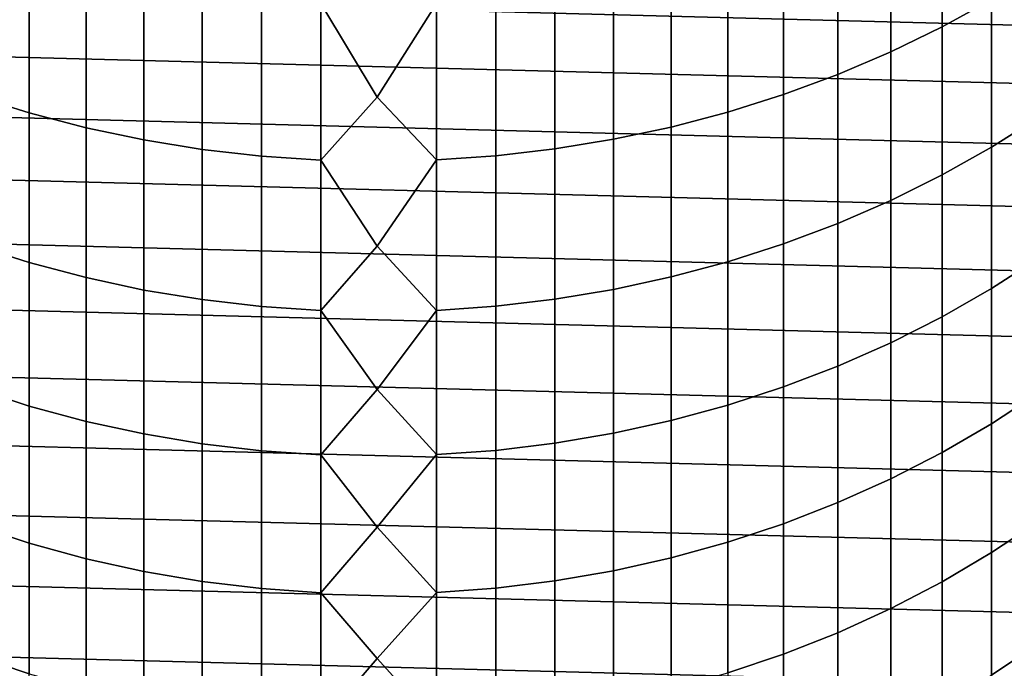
# Model space of a CAD drawing. Header units: metres. Extents: x -28 to 70, y -218 to 27.
# Tile 38 of 246: x -4 to 7, y -198 to -191. Entities that reach past the tile are written whole.
import ezdxf

# ---------------------------------------------------------------- set-up
doc = ezdxf.new("R2010")
doc.units = ezdxf.units.M
doc.layers.add('solid_10_261_002_XXX', color=7, linetype='CONTINUOUS')

msp = doc.modelspace()

# ---------------------------------------------------------------- linework, layer by layer
at = {"layer": 'solid_10_261_002_XXX'}
for points in [[(6.362891, -189.085022, 416.924072), (6.362891, -190.819702, 414.466553), (6.920588, -190.512009, 414.255615), (6.920588, -188.783203, 416.704773)], [(5.785134, -189.361038, 417.124603), (5.785134, -191.101105, 414.659485), (6.362891, -190.819702, 414.466553), (6.362891, -189.085022, 416.924072)], [(5.189138, -189.610397, 417.305756), (5.189138, -191.355316, 414.833771), (5.785134, -191.101105, 414.659485), (5.785134, -189.361038, 417.124603)], [(12.539787, -190.939407, 220.899994), (-12.045615, -190.295349, 220.899994), (-11.518719, -189.678452, 220.899994), (12.045615, -190.295349, 220.899994)], [(4.576783, -189.832291, 417.46698), (4.576783, -191.581528, 414.988892), (5.189138, -191.355316, 414.833771), (5.189138, -189.610397, 417.305756)], [(-4.543321, -189.843475, 417.475098), (-4.543321, -191.592926, 414.996704), (-3.915814, -191.788864, 415.131042), (-3.915814, -190.035675, 417.614746)], [(0.670042, -190.554245, 417.991516), (0, -189.863571, 418.963318), (-0.633895, -190.555847, 417.992676), (0, -191.608994, 416.547455)], [(3.949999, -190.026031, 417.607758), (3.949999, -191.779037, 415.124298), (4.576783, -191.581528, 414.988892), (4.576783, -189.832291, 417.46698)], [(3.310761, -190.19101, 417.7276), (3.310761, -191.947235, 415.239594), (3.949999, -191.779037, 415.124298), (3.949999, -190.026031, 417.607758)], [(-3.915814, -190.035675, 417.614746), (-3.915814, -191.788864, 415.131042), (-3.275962, -191.95546, 415.245239), (-3.275962, -190.199081, 417.733459)], [(-3.275962, -190.199081, 417.733459), (-3.275962, -191.95546, 415.245239), (-2.625782, -192.092163, 415.338989), (-2.625782, -190.333176, 417.830902)], [(2.661086, -190.326706, 417.826202), (2.661086, -192.085556, 415.334442), (3.310761, -191.947235, 415.239594), (3.310761, -190.19101, 417.7276)], [(6.920588, -190.512009, 414.255615), (6.920588, -192.173279, 411.760132), (7.456467, -191.834137, 411.540985), (7.456467, -190.178986, 414.027283)], [(12.999373, -191.608063, 220.899994), (-12.539787, -190.939407, 220.899994), (-12.045615, -190.295349, 220.899994), (12.539787, -190.939407, 220.899994)], [(-2.625782, -190.333176, 417.830902), (-2.625782, -192.092163, 415.338989), (-1.967323, -192.198563, 415.411926), (-1.967323, -190.437546, 417.906708)], [(2.003021, -190.432678, 417.903198), (2.003021, -192.193604, 415.408508), (2.661086, -192.085556, 415.334442), (2.661086, -190.326706, 417.826202)], [(-1.967323, -190.437546, 417.906708), (-1.967323, -192.198563, 415.411926), (-1.302662, -192.274307, 415.463837), (-1.302662, -190.511841, 417.960693)], [(1.338642, -190.508606, 417.958344), (1.338642, -192.271011, 415.461578), (2.003021, -192.193604, 415.408508), (2.003021, -190.432678, 417.903198)], [(-1.302662, -190.511841, 417.960693), (-1.302662, -192.274307, 415.463837), (-0.633895, -192.319168, 415.494598), (-0.633895, -190.555847, 417.992676)], [(-0.633895, -190.555847, 417.992676), (-0.633895, -192.319168, 415.494598), (0, -191.608994, 416.547455)], [(0.670042, -190.554245, 417.991516), (0, -191.608994, 416.547455), (0.670042, -192.317535, 415.4935)], [(0.670042, -190.554245, 417.991516), (0.670042, -192.317535, 415.4935), (1.338642, -192.271011, 415.461578), (1.338642, -190.508606, 417.958344)], [(6.362891, -190.819702, 414.466553), (6.362891, -192.486618, 411.962616), (6.920588, -192.173279, 411.760132), (6.920588, -190.512009, 414.255615)], [(5.785134, -191.101105, 414.659485), (5.785134, -192.773178, 412.147797), (6.362891, -192.486618, 411.962616), (6.362891, -190.819702, 414.466553)], [(13.423374, -192.299973, 220.899994), (-12.999373, -191.608063, 220.899994), (-12.539787, -190.939407, 220.899994), (12.999373, -191.608063, 220.899994)], [(5.189138, -191.355316, 414.833771), (5.189138, -193.032059, 412.315063), (5.785134, -192.773178, 412.147797), (5.785134, -191.101105, 414.659485)], [(4.576783, -191.581528, 414.988892), (4.576783, -193.262421, 412.463928), (5.189138, -193.032059, 412.315063), (5.189138, -191.355316, 414.833771)], [(13.810521, -193.013046, 220.899994), (-13.423374, -192.299973, 220.899994), (-12.999373, -191.608063, 220.899994), (13.423374, -192.299973, 220.899994)], [(-4.543321, -191.592926, 414.996704), (-4.543321, -193.274033, 412.471405), (-3.915814, -193.473572, 412.600342), (-3.915814, -191.788864, 415.131042)], [(0.670042, -192.317535, 415.4935), (0, -191.608994, 416.547455), (-0.633895, -192.319168, 415.494598), (0, -193.28949, 414.085968)], [(3.949999, -191.779037, 415.124298), (3.949999, -193.463562, 412.593903), (4.576783, -193.262421, 412.463928), (4.576783, -191.581528, 414.988892)], [(-3.915814, -191.788864, 415.131042), (-3.915814, -193.473572, 412.600342), (-3.275962, -193.643219, 412.709991), (-3.275962, -191.95546, 415.245239)], [(3.310761, -191.947235, 415.239594), (3.310761, -193.634842, 412.704559), (3.949999, -193.463562, 412.593903), (3.949999, -191.779037, 415.124298)], [(6.920588, -192.173279, 411.760132), (6.920588, -193.765762, 409.220215), (7.456467, -193.420761, 409.010406), (7.456467, -191.834137, 411.540985)], [(-3.275962, -191.95546, 415.245239), (-3.275962, -193.643219, 412.709991), (-2.625782, -193.78244, 412.799927), (-2.625782, -192.092163, 415.338989)], [(2.661086, -192.085556, 415.334442), (2.661086, -193.775711, 412.795593), (3.310761, -193.634842, 412.704559), (3.310761, -191.947235, 415.239594)], [(-2.625782, -192.092163, 415.338989), (-2.625782, -193.78244, 412.799927), (-1.967323, -193.890778, 412.869934), (-1.967323, -192.198563, 415.411926)], [(2.003021, -192.193604, 415.408508), (2.003021, -193.885727, 412.866699), (2.661086, -193.775711, 412.795593), (2.661086, -192.085556, 415.334442)], [(-1.967323, -192.198563, 415.411926), (-1.967323, -193.890778, 412.869934), (-1.302662, -193.967926, 412.9198), (-1.302662, -192.274307, 415.463837)], [(1.338642, -192.271011, 415.461578), (1.338642, -193.964554, 412.917633), (2.003021, -193.885727, 412.866699), (2.003021, -192.193604, 415.408508)], [(6.362891, -192.486618, 411.962616), (6.362891, -194.084518, 409.414062), (6.920588, -193.765762, 409.220215), (6.920588, -192.173279, 411.760132)], [(14.159966, -193.745605, 220.899994), (-13.810521, -193.013046, 220.899994), (-13.423374, -192.299973, 220.899994), (13.810521, -193.013046, 220.899994)], [(-1.302662, -192.274307, 415.463837), (-1.302662, -193.967926, 412.9198), (-0.633895, -194.013596, 412.94931), (-0.633895, -192.319168, 415.494598)], [(-0.633895, -192.319168, 415.494598), (-0.633895, -194.013596, 412.94931), (0, -193.28949, 414.085968)], [(0.670042, -192.317535, 415.4935), (0, -193.28949, 414.085968), (0.670042, -194.011948, 412.948242)], [(0.670042, -192.317535, 415.4935), (0.670042, -194.011948, 412.948242), (1.338642, -193.964554, 412.917633), (1.338642, -192.271011, 415.461578)], [(5.785134, -192.773178, 412.147797), (5.785134, -194.376022, 409.591339), (6.362891, -194.084518, 409.414062), (6.362891, -192.486618, 411.962616)], [(5.189138, -193.032059, 412.315063), (5.189138, -194.639374, 409.751465), (5.785134, -194.376022, 409.591339), (5.785134, -192.773178, 412.147797)], [(14.470504, -194.495331, 220.899994), (-14.159966, -193.745605, 220.899994), (-13.810521, -193.013046, 220.899994), (14.159966, -193.745605, 220.899994)], [(4.576783, -193.262421, 412.463928), (4.576783, -194.873718, 409.893982), (5.189138, -194.639374, 409.751465), (5.189138, -193.032059, 412.315063)], [(-4.543321, -193.274033, 412.471405), (-4.543321, -194.885529, 409.901154), (-3.915814, -195.088516, 410.024597), (-3.915814, -193.473572, 412.600342)], [(0.670042, -194.011948, 412.948242), (0, -193.28949, 414.085968), (-0.633895, -194.013596, 412.94931), (0, -194.90387, 411.580627)], [(3.949999, -193.463562, 412.593903), (3.949999, -195.078339, 410.018433), (4.576783, -194.873718, 409.893982), (4.576783, -193.262421, 412.463928)], [(3.310761, -193.634842, 412.704559), (3.310761, -195.252579, 410.124359), (3.949999, -195.078339, 410.018433), (3.949999, -193.463562, 412.593903)], [(6.920588, -193.765762, 409.220215), (6.920588, -195.288269, 406.637756), (7.456467, -194.937668, 406.437439), (7.456467, -193.420761, 409.010406)], [(-3.915814, -193.473572, 412.600342), (-3.915814, -195.088516, 410.024597), (-3.275962, -195.261093, 410.129547), (-3.275962, -193.643219, 412.709991)], [(-3.275962, -193.643219, 412.709991), (-3.275962, -195.261093, 410.129547), (-2.625782, -195.402725, 410.215668), (-2.625782, -193.78244, 412.799927)], [(2.661086, -193.775711, 412.795593), (2.661086, -195.395874, 410.211517), (3.310761, -195.252579, 410.124359), (3.310761, -193.634842, 412.704559)], [(14.741282, -195.26001, 220.899994), (-14.470504, -194.495331, 220.899994), (-14.159966, -193.745605, 220.899994), (14.470504, -194.495331, 220.899994)], [(-2.625782, -193.78244, 412.799927), (-2.625782, -195.402725, 410.215668), (-1.967323, -195.512939, 410.282715), (-1.967323, -193.890778, 412.869934)], [(2.003021, -193.885727, 412.866699), (2.003021, -195.507797, 410.279572), (2.661086, -195.395874, 410.211517), (2.661086, -193.775711, 412.795593)], [(6.362891, -194.084518, 409.414062), (6.362891, -195.612198, 406.822815), (6.920588, -195.288269, 406.637756), (6.920588, -193.765762, 409.220215)], [(-1.967323, -193.890778, 412.869934), (-1.967323, -195.512939, 410.282715), (-1.302662, -195.5914, 410.330414), (-1.302662, -193.967926, 412.9198)], [(1.338642, -193.964554, 412.917633), (1.338642, -195.587982, 410.328339), (2.003021, -195.507797, 410.279572), (2.003021, -193.885727, 412.866699)], [(-1.302662, -193.967926, 412.9198), (-1.302662, -195.5914, 410.330414), (-0.633895, -195.637878, 410.358673), (-0.633895, -194.013596, 412.94931)], [(-0.633895, -194.013596, 412.94931), (-0.633895, -195.637878, 410.358673), (0, -194.90387, 411.580627)], [(0.670042, -194.011948, 412.948242), (0, -194.90387, 411.580627), (0.670042, -195.636185, 410.357666)], [(0.670042, -194.011948, 412.948242), (0.670042, -195.636185, 410.357666), (1.338642, -195.587982, 410.328339), (1.338642, -193.964554, 412.917633)], [(5.785134, -194.376022, 409.591339), (5.785134, -195.908447, 406.992065), (6.362891, -195.612198, 406.822815), (6.362891, -194.084518, 409.414062)], [(5.189138, -194.639374, 409.751465), (5.189138, -196.176071, 407.144958), (5.785134, -195.908447, 406.992065), (5.785134, -194.376022, 409.591339)], [(14.971889, -196.038467, 220.899994), (-14.741282, -195.26001, 220.899994), (-14.470504, -194.495331, 220.899994), (14.741282, -195.26001, 220.899994)], [(4.576783, -194.873718, 409.893982), (4.576783, -196.41423, 407.281006), (5.189138, -196.176071, 407.144958), (5.189138, -194.639374, 409.751465)], [(-4.543321, -194.885529, 409.901154), (-4.543321, -196.426224, 407.287872), (-3.915814, -196.632507, 407.405701), (-3.915814, -195.088516, 410.024597)], [(0.670042, -195.636185, 410.357666), (0, -194.90387, 411.580627), (-0.633895, -195.637878, 410.358673), (0, -196.450974, 409.033173)], [(3.949999, -195.078339, 410.018433), (3.949999, -196.622162, 407.399811), (4.576783, -196.41423, 407.281006), (4.576783, -194.873718, 409.893982)], [(6.920588, -195.288269, 406.637756), (6.920588, -196.73967, 404.014648), (7.456467, -196.383728, 403.824005), (7.456467, -194.937668, 406.437439)], [(-3.915814, -195.088516, 410.024597), (-3.915814, -196.632507, 407.405701), (-3.275962, -196.807892, 407.50589), (-3.275962, -195.261093, 410.129547)], [(3.310761, -195.252579, 410.124359), (3.310761, -196.799225, 407.500946), (3.949999, -196.622162, 407.399811), (3.949999, -195.078339, 410.018433)], [(15.161278, -196.827393, 220.899994), (-14.971889, -196.038467, 220.899994), (-14.741282, -195.26001, 220.899994), (14.971889, -196.038467, 220.899994)], [(-3.275962, -195.261093, 410.129547), (-3.275962, -196.807892, 407.50589), (-2.625782, -196.951813, 407.588135), (-2.625782, -195.402725, 410.215668)], [(2.661086, -195.395874, 410.211517), (2.661086, -196.944855, 407.584167), (3.310761, -196.799225, 407.500946), (3.310761, -195.252579, 410.124359)], [(6.362891, -195.612198, 406.822815), (6.362891, -197.068542, 404.190796), (6.920588, -196.73967, 404.014648), (6.920588, -195.288269, 406.637756)], [(-2.625782, -195.402725, 410.215668), (-2.625782, -196.951813, 407.588135), (-1.967323, -197.063812, 407.65213), (-1.967323, -195.512939, 410.282715)], [(2.003021, -195.507797, 410.279572), (2.003021, -197.058594, 407.649139), (2.661086, -196.944855, 407.584167), (2.661086, -195.395874, 410.211517)], [(-1.967323, -195.512939, 410.282715), (-1.967323, -197.063812, 407.65213), (-1.302662, -197.143555, 407.697662), (-1.302662, -195.5914, 410.330414)], [(1.338642, -195.587982, 410.328339), (1.338642, -197.140091, 407.695679), (2.003021, -197.058594, 407.649139), (2.003021, -195.507797, 410.279572)], [(-1.302662, -195.5914, 410.330414), (-1.302662, -197.143555, 407.697662), (-0.633895, -197.190781, 407.72464), (-0.633895, -195.637878, 410.358673)], [(-0.633895, -195.637878, 410.358673), (-0.633895, -197.190781, 407.72464), (0, -196.450974, 409.033173)], [(0.670042, -195.636185, 410.357666), (0, -196.450974, 409.033173), (0.670042, -197.189072, 407.723663)], [(0.670042, -195.636185, 410.357666), (0.670042, -197.189072, 407.723663), (1.338642, -197.140091, 407.695679), (1.338642, -195.587982, 410.328339)], [(5.785134, -195.908447, 406.992065), (5.785134, -197.369293, 404.351898), (6.362891, -197.068542, 404.190796), (6.362891, -195.612198, 406.822815)], [(5.189138, -196.176071, 407.144958), (5.189138, -197.640991, 404.497406), (5.785134, -197.369293, 404.351898), (5.785134, -195.908447, 406.992065)], [(15.309128, -197.625046, 220.899994), (-15.161278, -196.827393, 220.899994), (-14.971889, -196.038467, 220.899994), (15.161278, -196.827393, 220.899994)], [(4.576783, -196.41423, 407.281006), (4.576783, -197.882782, 404.626923), (5.189138, -197.640991, 404.497406), (5.189138, -196.176071, 407.144958)], [(-4.543321, -196.426224, 407.287872), (-4.543321, -197.894958, 404.633453), (-3.915814, -198.104385, 404.745605), (-3.915814, -196.632507, 407.405701)], [(0.670042, -197.189072, 407.723663), (0, -196.450974, 409.033173), (-0.633895, -197.190781, 407.72464), (0, -197.929733, 406.445465)], [(3.949999, -196.622162, 407.399811), (3.949999, -198.093887, 404.73999), (4.576783, -197.882782, 404.626923), (4.576783, -196.41423, 407.281006)], [(6.920588, -196.73967, 404.014648), (6.920588, -198.118881, 401.352905), (7.456467, -197.757858, 401.172058), (7.456467, -196.383728, 403.824005)], [(-3.915814, -196.632507, 407.405701), (-3.915814, -198.104385, 404.745605), (-3.275962, -198.28244, 404.840973), (-3.275962, -196.807892, 407.50589)], [(3.310761, -196.799225, 407.500946), (3.310761, -198.273636, 404.836273), (3.949999, -198.093887, 404.73999), (3.949999, -196.622162, 407.399811)], [(6.362891, -197.068542, 404.190796), (6.362891, -198.452438, 401.519989), (6.920588, -198.118881, 401.352905), (6.920588, -196.73967, 404.014648)], [(15.415094, -198.429962, 220.899994), (-15.309128, -197.625046, 220.899994), (-15.161278, -196.827393, 220.899994), (15.309128, -197.625046, 220.899994)], [(-3.275962, -196.807892, 407.50589), (-3.275962, -198.28244, 404.840973), (-2.625782, -198.428543, 404.91925), (-2.625782, -196.951813, 407.588135)], [(2.661086, -196.944855, 407.584167), (2.661086, -198.421494, 404.915466), (3.310761, -198.273636, 404.836273), (3.310761, -196.799225, 407.500946)], [(-2.625782, -196.951813, 407.588135), (-2.625782, -198.428543, 404.91925), (-1.967323, -198.542267, 404.980133), (-1.967323, -197.063812, 407.65213)], [(2.003021, -197.058594, 407.649139), (2.003021, -198.536957, 404.977295), (2.661086, -198.421494, 404.915466), (2.661086, -196.944855, 407.584167)], [(-1.967323, -197.063812, 407.65213), (-1.967323, -198.542267, 404.980133), (-1.302662, -198.623215, 405.023499), (-1.302662, -197.143555, 407.697662)], [(1.338642, -197.140091, 407.695679), (1.338642, -198.61969, 405.021606), (2.003021, -198.536957, 404.977295), (2.003021, -197.058594, 407.649139)], [(5.785134, -197.369293, 404.351898), (5.785134, -198.757477, 401.672821), (6.362891, -198.452438, 401.519989), (6.362891, -197.068542, 404.190796)], [(-1.302662, -197.143555, 407.697662), (-1.302662, -198.623215, 405.023499), (-0.633895, -198.671173, 405.049194), (-0.633895, -197.190781, 407.72464)], [(-0.633895, -197.190781, 407.72464), (-0.633895, -198.671173, 405.049194), (0, -197.929733, 406.445465)], [(0.670042, -197.189072, 407.723663), (0, -197.929733, 406.445465), (0.670042, -198.669418, 405.048248)], [(0.670042, -197.189072, 407.723663), (0.670042, -198.669418, 405.048248), (1.338642, -198.61969, 405.021606), (1.338642, -197.140091, 407.695679)], [(5.189138, -197.640991, 404.497406), (5.189138, -199.033051, 401.810852), (5.785134, -198.757477, 401.672821), (5.785134, -197.369293, 404.351898)], [(15.478722, -199.238312, 220.899994), (-15.415094, -198.429962, 220.899994), (-15.309128, -197.625046, 220.899994), (15.415094, -198.429962, 220.899994)], [(4.576783, -197.882782, 404.626923), (4.576783, -199.27829, 401.933716), (5.189138, -199.033051, 401.810852), (5.189138, -197.640991, 404.497406)], [(6.920588, -198.118881, 401.352905), (6.920588, -199.424866, 398.654449), (7.456467, -199.059052, 398.483551), (7.456467, -197.757858, 401.172058)], [(-4.543321, -197.894958, 404.633453), (-4.543321, -199.290634, 401.939911), (-3.915814, -199.503052, 402.046295), (-3.915814, -198.104385, 404.745605)], [(3.949999, -198.093887, 404.73999), (3.949999, -199.492401, 402.040955), (4.576783, -199.27829, 401.933716), (4.576783, -197.882782, 404.626923)], [(0.670042, -198.669418, 405.048248), (0, -197.929733, 406.445465), (-0.633895, -198.671173, 405.049194), (0, -199.339066, 403.819305)]]:
    msp.add_3dface(points, dxfattribs=at)

doc.saveas('drawing.dxf')
